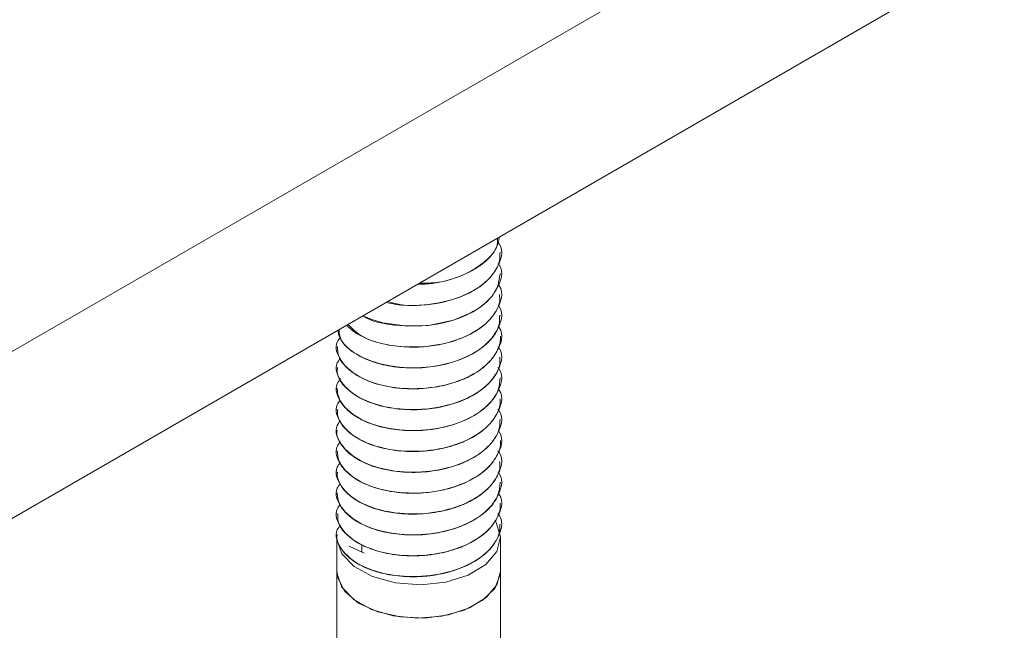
# Model space of a CAD drawing. Header units: millimetres. Extents: x 299 to 1025, y 4 to 1359.
# Tile 7 of 48: x 706 to 755, y 78 to 108. Entities that reach past the tile are written whole.
import ezdxf

# ---------------------------------------------------------------- set-up
doc = ezdxf.new("R2010")
doc.units = ezdxf.units.MM

msp = doc.modelspace()

# ---------------------------------------------------------------- linework, layer by layer
at = {"color": 7, "linetype": 'Continuous', "lineweight": 15}
for p, q in [((754.582, 120.016), (648.516, 58.785)), ((754.582, 111.851), (648.516, 50.62)), ((729.944, 96.82), (729.944, 96.828)), ((729.944, 95.799), (729.944, 95.807)), ((729.944, 94.778), (729.944, 94.786)), ((729.944, 93.758), (729.944, 93.766)), ((729.944, 92.737), (729.944, 92.745)), ((721.944, 92.235), (721.944, 92.227)), ((729.944, 91.716), (729.944, 91.724)), ((721.944, 91.214), (721.944, 91.206)), ((729.944, 90.695), (729.944, 90.704)), ((721.944, 90.194), (721.944, 90.185)), ((729.944, 89.675), (729.944, 89.683)), ((721.944, 89.173), (721.944, 89.165)), ((729.944, 88.654), (729.944, 88.662)), ((721.944, 88.152), (721.944, 88.144)), ((729.944, 87.634), (729.944, 87.642)), ((721.944, 87.132), (721.944, 87.123)), ((729.944, 86.613), (729.944, 86.621)), ((721.944, 86.111), (721.944, 86.102)), ((729.944, 85.592), (729.944, 85.6)), ((721.944, 85.09), (721.944, 85.082)), ((729.944, 84.572), (729.944, 84.58)), ((721.944, 84.07), (721.944, 84.061)), ((729.944, 83.551), (729.944, 83.559)), ((721.944, 83.049), (721.944, 83.04)), ((721.944, 82.895), (721.944, 81.262)), ((729.944, 81.262), (729.944, 82.895)), ((722.543, 82.477), (723.275, 82.136)), ((723.171, 82.184), (723.171, 82.548)), ((721.944, 81.262), (721.944, 76.654)), ((729.944, 75.763), (729.944, 81.262))]:
    msp.add_line(p, q, dxfattribs=at)
at = {"color": 7, "linetype": 'Continuous', "lineweight": 15, "flags": 128}
for points in [[(723.231, 93.734), (723.288, 93.699), (723.65, 93.552), (724.186, 93.396), (725.377, 93.236), (726.422, 93.27), (727.641, 93.524), (728.608, 93.94), (728.995, 94.191), (729.175, 94.335), (729.263, 94.413), (729.306, 94.454), (729.327, 94.475), (729.338, 94.485), (729.34, 94.488), (729.342, 94.489), (729.342, 94.49), (729.343, 94.49), (729.343, 94.49), (729.343, 94.491), (729.343, 94.491), (729.343, 94.491), (729.343, 94.491), (729.343, 94.491), (729.345, 94.493), (729.349, 94.496), (729.36, 94.508), (729.398, 94.547), (729.53, 94.7), (729.819, 95.186), (729.929, 95.8)], [(729.717, 83.662), (729.736, 83.63), (729.944, 82.924), (729.766, 82.215), (729.221, 81.571), (728.359, 81.055), (727.265, 80.716), (726.044, 80.587), (724.813, 80.68), (723.691, 80.987), (722.787, 81.478), (722.186, 82.105), (721.947, 82.808), (721.944, 82.895)], [(729.944, 81.262), (729.933, 81.086), (729.662, 80.41), (729.056, 79.811), (728.169, 79.343), (727.081, 79.048), (725.89, 78.953), (724.704, 79.067), (723.63, 79.379), (722.766, 79.861), (722.188, 80.469), (721.949, 81.149), (721.944, 81.262)], [(729.944, 81.259), (729.765, 80.578), (729.246, 79.959), (728.434, 79.455), (727.4, 79.112), (726.237, 78.959), (725.048, 79.012), (723.939, 79.264), (723.008, 79.694), (722.338, 80.263), (721.988, 80.921), (721.944, 81.262)]]:
    msp.add_lwpolyline(points, dxfattribs=at)
at = {"color": 7, "linetype": 'Continuous', "lineweight": 15}
for points, knots in [([(729.823, 97.339), (729.844, 97.311), (730.142, 96.916), (729.902, 96.265), (729.334, 95.427), (728.353, 94.74), (726.768, 94.287), (725.306, 94.178), (724.623, 94.384), (724.428, 94.443)], [0, 0, 0, 0, 0.016992, 0.2414943, 0.3330348, 0.5282312, 0.7267029, 0.9217754, 1, 1, 1, 1]), ([(725.903, 95.294), (726.022, 95.293), (726.621, 95.285), (727.572, 95.508), (728.558, 95.917), (729.291, 96.431), (729.78, 97.001), (729.862, 97.426), (729.896, 97.599)], [0, 0, 0, 0, 0.060589, 0.304649, 0.486893, 0.650479, 0.857039, 1, 1, 1, 1]), ([(729.799, 97.543), (729.8, 97.385), (729.802, 97.062), (729.301, 96.445), (728.369, 95.781), (727.05, 95.333), (726.225, 95.336), (725.976, 95.337)], [0, 0, 0, 0, 0.132813, 0.271892, 0.568456, 0.869997, 1, 1, 1, 1]), ([(724.357, 94.402), (724.467, 94.373), (724.917, 94.252), (725.782, 94.23), (726.962, 94.333), (728.054, 94.649), (729.005, 95.164), (729.619, 95.77), (729.932, 96.353), (729.912, 96.7), (729.905, 96.82)], [0, 0, 0, 0, 0.047413, 0.193981, 0.319596, 0.495776, 0.63291, 0.787439, 0.926407, 1, 1, 1, 1]), ([(729.83, 96.309), (729.849, 96.284), (730.143, 95.892), (729.902, 95.245), (729.334, 94.406), (728.361, 93.726), (726.74, 93.242), (724.939, 93.218), (723.601, 93.435), (723.23, 93.74), (723.222, 93.746)], [0, 0, 0, 0, 0.013021, 0.206998, 0.286093, 0.454749, 0.626236, 0.794785, 0.995583, 1, 1, 1, 1]), ([(729.836, 95.28), (729.852, 95.258), (730.143, 94.869), (729.902, 94.224), (729.334, 93.385), (728.359, 92.704), (726.748, 92.225), (724.906, 92.18), (723.251, 92.559), (722.708, 93.101), (722.486, 93.322)], [0, 0, 0, 0, 0.010261, 0.181491, 0.25131, 0.400188, 0.551564, 0.700348, 0.877597, 1, 1, 1, 1]), ([(722.453, 93.243), (722.586, 93.124), (722.928, 92.818), (723.773, 92.45), (724.892, 92.217), (726.028, 92.189), (727.197, 92.345), (728.252, 92.692), (729.154, 93.235), (729.68, 93.834), (729.943, 94.372), (729.908, 94.671), (729.895, 94.777)], [0, 0, 0, 0, 0.0738901, 0.191022, 0.3070854, 0.4184708, 0.5119484, 0.6418042, 0.7466968, 0.8622027, 0.9506775, 1, 1, 1, 1]), ([(729.832, 94.265), (729.85, 94.241), (730.143, 93.85), (729.902, 93.203), (729.334, 92.365), (728.357, 91.683), (726.754, 91.206), (724.883, 91.154), (723.157, 91.61), (722.112, 92.371), (722.065, 92.901), (722.05, 93.07)], [0, 0, 0, 0, 0.009783, 0.160412, 0.221831, 0.352797, 0.485961, 0.616844, 0.772768, 0.927815, 1, 1, 1, 1]), ([(721.985, 93.032), (722.006, 92.927), (722.08, 92.555), (722.587, 92.017), (723.462, 91.544), (724.473, 91.262), (725.547, 91.16), (726.744, 91.236), (727.86, 91.513), (728.748, 91.947), (729.468, 92.516), (729.909, 93.129), (729.905, 93.601), (729.904, 93.759)], [0, 0, 0, 0, 0.048897, 0.172248, 0.270447, 0.357108, 0.456226, 0.539729, 0.650684, 0.743857, 0.811593, 0.936999, 1, 1, 1, 1]), ([(729.838, 93.236), (729.854, 93.215), (730.144, 92.827), (729.902, 92.182), (729.334, 91.344), (728.358, 90.662), (726.752, 90.186), (724.891, 90.133), (723.117, 90.59), (722.088, 91.466), (721.801, 92.248), (722.052, 92.605), (722.103, 92.678)], [0, 0, 0, 0, 0.00796, 0.145918, 0.20217, 0.32212, 0.444082, 0.563955, 0.706763, 0.848768, 0.968948, 1, 1, 1, 1]), ([(721.974, 92.228), (721.977, 92.087), (721.985, 91.717), (722.389, 91.185), (723.087, 90.697), (724.044, 90.328), (725.115, 90.158), (726.241, 90.166), (727.36, 90.339), (728.437, 90.735), (729.295, 91.316), (729.796, 91.968), (729.961, 92.467), (729.94, 92.717), (729.939, 92.737)], [0, 0, 0, 0, 0.062207, 0.164023, 0.251374, 0.337521, 0.447158, 0.517887, 0.605589, 0.717016, 0.806982, 0.903032, 0.992092, 1, 1, 1, 1]), ([(729.824, 92.234), (729.845, 92.207), (730.142, 91.813), (729.903, 91.162), (729.334, 90.323), (728.358, 89.641), (726.752, 89.165), (724.891, 89.112), (723.118, 89.569), (722.086, 90.445), (721.802, 91.233), (722.058, 91.596), (722.114, 91.675)], [0, 0, 0, 0, 0.010231, 0.147529, 0.203512, 0.322888, 0.444267, 0.563566, 0.705691, 0.847017, 0.966622, 1, 1, 1, 1]), ([(721.976, 91.205), (721.967, 91.144), (721.925, 90.853), (722.218, 90.351), (722.792, 89.854), (723.613, 89.449), (724.61, 89.188), (725.79, 89.12), (726.981, 89.235), (728.067, 89.55), (728.819, 89.963), (729.235, 90.295), (729.643, 90.716), (729.939, 91.205), (729.916, 91.608), (729.909, 91.716)], [0, 0, 0, 0, 0.027177, 0.12991, 0.227041, 0.28891, 0.398984, 0.492527, 0.571673, 0.683017, 0.76885, 0.806752, 0.843801, 0.957977, 1, 1, 1, 1]), ([(729.82, 91.219), (729.842, 91.19), (730.141, 90.794), (729.903, 90.141), (729.334, 89.303), (728.358, 88.621), (726.752, 88.144), (724.891, 88.092), (723.118, 88.548), (722.085, 89.425), (721.802, 90.218), (722.064, 90.586), (722.124, 90.671)], [0, 0, 0, 0, 0.010927, 0.147808, 0.203621, 0.322634, 0.443643, 0.562581, 0.704274, 0.845169, 0.964412, 1, 1, 1, 1]), ([(721.956, 90.186), (721.978, 89.995), (722.025, 89.592), (722.367, 89.203), (722.645, 88.976), (722.869, 88.812), (723.368, 88.53), (724.249, 88.242), (725.376, 88.1), (726.201, 88.134), (726.7, 88.202), (727.082, 88.265), (727.781, 88.439), (728.661, 88.82), (729.405, 89.389), (729.87, 90.035), (729.909, 90.487), (729.927, 90.697)], [0, 0, 0, 0, 0.084884, 0.17844, 0.188636, 0.207344, 0.270205, 0.362998, 0.455297, 0.547589, 0.557449, 0.576349, 0.641165, 0.733824, 0.825484, 0.919049, 1, 1, 1, 1]), ([(729.834, 90.179), (729.851, 90.156), (730.143, 89.766), (729.902, 89.12), (729.334, 88.282), (728.358, 87.6), (726.752, 87.124), (724.892, 87.071), (723.117, 87.528), (722.088, 88.404), (721.8, 89.182), (722.048, 89.536), (722.097, 89.606)], [0, 0, 0, 0, 0.00855, 0.14662, 0.202917, 0.322964, 0.445024, 0.564994, 0.707918, 0.850037, 0.970315, 1, 1, 1, 1]), ([(721.985, 89.165), (721.976, 89.056), (721.96, 88.87), (722.095, 88.56), (722.358, 88.168), (722.934, 87.715), (723.84, 87.327), (724.921, 87.113), (726.091, 87.085), (727.112, 87.235), (727.826, 87.452), (728.478, 87.724), (728.892, 87.975), (729.198, 88.229), (729.419, 88.431), (729.749, 88.841), (729.941, 89.306), (729.935, 89.61), (729.934, 89.675)], [0, 0, 0, 0, 0.0479686, 0.0825844, 0.1415418, 0.2341677, 0.3258139, 0.4193577, 0.511099, 0.6036114, 0.6643948, 0.6972283, 0.7885291, 0.7993395, 0.8185274, 0.8819443, 0.9748213, 1, 1, 1, 1]), ([(729.82, 89.178), (729.842, 89.149), (730.141, 88.753), (729.903, 88.1), (729.334, 87.261), (728.358, 86.579), (726.752, 86.103), (724.892, 86.05), (723.117, 86.507), (722.088, 87.383), (721.801, 88.162), (722.048, 88.516), (722.097, 88.586)], [0, 0, 0, 0, 0.010999, 0.148712, 0.204865, 0.324602, 0.446347, 0.566008, 0.708563, 0.850316, 0.970284, 1, 1, 1, 1]), ([(721.962, 88.143), (721.957, 88.117), (721.903, 87.885), (722.092, 87.514), (722.398, 87.135), (722.817, 86.791), (723.214, 86.574), (723.618, 86.418), (723.941, 86.307), (724.599, 86.145), (725.623, 86.053), (726.797, 86.143), (727.897, 86.429), (728.835, 86.885), (729.468, 87.426), (729.747, 87.86), (729.839, 88.09), (729.861, 88.152), (729.867, 88.171), (729.919, 88.333), (729.913, 88.495), (729.908, 88.655)], [0, 0, 0, 0, 0.011552, 0.104086, 0.164673, 0.19771, 0.289018, 0.299765, 0.318935, 0.382449, 0.475327, 0.566801, 0.660328, 0.75235, 0.84458, 0.912924, 0.930987, 0.935977, 0.937461, 0.938271, 1, 1, 1, 1]), ([(729.849, 88.118), (729.861, 88.102), (730.145, 87.718), (729.901, 87.079), (729.334, 86.241), (728.358, 85.559), (726.752, 85.082), (724.891, 85.03), (723.118, 85.486), (722.087, 86.363), (721.801, 87.149), (722.056, 87.51), (722.111, 87.587)], [0, 0, 0, 0, 0.0060942, 0.1440618, 0.2003179, 0.3202756, 0.4422461, 0.5621277, 0.7049457, 0.84696, 0.967149, 1, 1, 1, 1]), ([(721.974, 87.125), (721.979, 86.973), (721.992, 86.61), (722.397, 86.076), (723.082, 85.595), (723.903, 85.281), (724.622, 85.134), (725.4, 85.053), (726.077, 85.06), (726.841, 85.155), (727.588, 85.317), (728.485, 85.664), (729.02, 86.026), (729.243, 86.23), (729.26, 86.245), (729.316, 86.298), (729.518, 86.501), (729.806, 86.929), (729.992, 87.364), (729.937, 87.617), (729.934, 87.633)], [0, 0, 0, 0, 0.06716, 0.160652, 0.252518, 0.337853, 0.402648, 0.438674, 0.530049, 0.562056, 0.623293, 0.715509, 0.807717, 0.808456, 0.809878, 0.814771, 0.832751, 0.901373, 0.993699, 1, 1, 1, 1]), ([(729.822, 87.134), (729.843, 87.106), (730.142, 86.71), (729.903, 86.059), (729.334, 85.22), (728.358, 84.538), (726.752, 84.062), (724.891, 84.009), (723.118, 84.466), (722.087, 85.342), (721.801, 86.127), (722.055, 86.488), (722.109, 86.564)], [0, 0, 0, 0, 0.010625, 0.14801, 0.204029, 0.323481, 0.444937, 0.564313, 0.706528, 0.847943, 0.967625, 1, 1, 1, 1]), ([(721.981, 86.101), (721.969, 86.033), (721.945, 85.893), (722.039, 85.618), (722.253, 85.218), (722.591, 84.918), (722.84, 84.758), (722.849, 84.752), (722.88, 84.732), (723, 84.658), (723.258, 84.519), (723.549, 84.399), (723.807, 84.313), (724.142, 84.212), (724.823, 84.071), (725.867, 84.014), (727.033, 84.145), (727.789, 84.373), (728.213, 84.554), (728.524, 84.698), (729.066, 85.017), (729.626, 85.574), (729.94, 86.152), (729.912, 86.503), (729.903, 86.613)], [0, 0, 0, 0, 0.030394, 0.062304, 0.123634, 0.216691, 0.217044, 0.217729, 0.220097, 0.228829, 0.262255, 0.30829, 0.317788, 0.336581, 0.401956, 0.494259, 0.586176, 0.679697, 0.688983, 0.70738, 0.771405, 0.864197, 0.957432, 1, 1, 1, 1]), ([(729.826, 86.107), (729.846, 86.081), (730.142, 85.687), (729.902, 85.038), (729.334, 84.199), (728.358, 83.517), (726.752, 83.041), (724.891, 82.988), (723.117, 83.445), (722.087, 84.321), (721.801, 85.104), (722.052, 85.461), (722.104, 85.536)], [0, 0, 0, 0, 0.009882, 0.147527, 0.203651, 0.323328, 0.445013, 0.564614, 0.707098, 0.84878, 0.968687, 1, 1, 1, 1]), ([(721.954, 85.083), (721.978, 84.888), (722.029, 84.482), (722.363, 84.105), (722.595, 83.914), (722.657, 83.864), (722.873, 83.705), (723.377, 83.423), (724.267, 83.135), (725.394, 82.996), (726.218, 83.032), (726.714, 83.101), (727.096, 83.165), (727.796, 83.341), (728.675, 83.725), (729.415, 84.295), (729.873, 84.94), (729.909, 85.388), (729.925, 85.593)], [0, 0, 0, 0, 0.086384, 0.179935, 0.18326, 0.188914, 0.207212, 0.271666, 0.364499, 0.45679, 0.549072, 0.558503, 0.577262, 0.642668, 0.735285, 0.826981, 0.920549, 1, 1, 1, 1]), ([(729.836, 85.073), (729.852, 85.051), (730.143, 84.662), (729.902, 84.017), (729.334, 83.179), (728.358, 82.497), (726.752, 82.02), (724.892, 81.967), (723.117, 82.425), (722.089, 83.3), (721.8, 84.078), (722.047, 84.431), (722.096, 84.501)], [0, 0, 0, 0, 0.00828, 0.146427, 0.202756, 0.32287, 0.444999, 0.565036, 0.70804, 0.850239, 0.970584, 1, 1, 1, 1]), ([(721.991, 84.062), (721.984, 83.936), (721.967, 83.613), (722.312, 83.108), (722.944, 82.604), (723.857, 82.219), (724.939, 82.008), (726.11, 81.983), (727.127, 82.135), (727.84, 82.354), (728.49, 82.627), (728.904, 82.88), (729.207, 83.133), (729.427, 83.336), (729.751, 83.748), (729.953, 84.21), (729.93, 84.51), (729.925, 84.571)], [0, 0, 0, 0, 0.055823, 0.142883, 0.235487, 0.327192, 0.420758, 0.512483, 0.605063, 0.665082, 0.698687, 0.790002, 0.800561, 0.819672, 0.883465, 0.976327, 1, 1, 1, 1]), ([(729.82, 84.075), (729.842, 84.046), (730.141, 83.649), (729.903, 82.997), (729.334, 82.158), (728.358, 81.476), (726.752, 81), (724.891, 80.947), (723.118, 81.404), (722.086, 82.28), (721.802, 83.067), (722.058, 83.43), (722.113, 83.508)], [0, 0, 0, 0, 0.010994, 0.148213, 0.204164, 0.323471, 0.44478, 0.564011, 0.706054, 0.847298, 0.966834, 1, 1, 1, 1]), ([(721.964, 83.039), (721.958, 83.01), (721.905, 82.775), (722.097, 82.403), (722.406, 82.025), (722.827, 81.681), (723.227, 81.464), (723.631, 81.31), (723.955, 81.199), (724.615, 81.039), (725.529, 80.959), (726.265, 81), (726.644, 81.049), (727.14, 81.128), (727.914, 81.332), (728.848, 81.79), (729.473, 82.329), (729.748, 82.761), (729.84, 82.988), (729.863, 83.057), (729.92, 83.232), (729.913, 83.396), (729.907, 83.552)], [0, 0, 0, 0, 0.013011, 0.10557, 0.165387, 0.199158, 0.29044, 0.300931, 0.320016, 0.383877, 0.476698, 0.540657, 0.559061, 0.568383, 0.661898, 0.753852, 0.846113, 0.912684, 0.931181, 0.936719, 0.939783, 1, 1, 1, 1])]:
    msp.add_open_spline(points, degree=3, knots=knots, dxfattribs=at)

doc.saveas('drawing.dxf')
